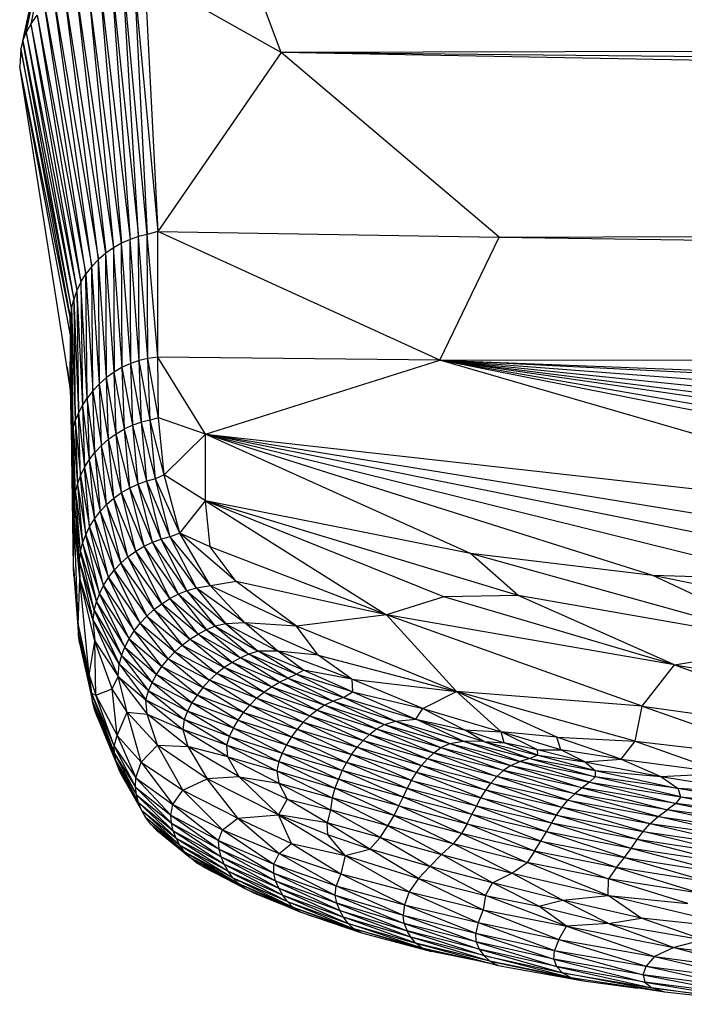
# Paper-space layout '_Posterior' of a CAD drawing. Header units: millimetres. Extents: x -1200 to 50, y -70 to 65.
# Tile 37 of 55: x -397 to -375, y -63 to -31. Entities that reach past the tile are written whole.
import ezdxf

# ---------------------------------------------------------------- set-up
doc = ezdxf.new("R2010")
doc.units = ezdxf.units.MM

psp = doc.layouts.new('_Posterior')

# ---------------------------------------------------------------- linework, layer by layer
at = {"color": 7, "linetype": 'Continuous', "lineweight": 25}
for p, q in [((-388.549, -32.099), (-392.385, -21.94)), ((-396.845, -31.449), (-395.239, -23.942)), ((-395.239, -23.942), (-396.693, -31.183)), ((-395.348, -24.382), (-397.014, -31.984)), ((-396.955, -31.728), (-395.348, -24.382)), ((-396.845, -31.449), (-395.348, -24.382)), ((-394.459, -29.72), (-393.737, -38.301)), ((-394.459, -29.72), (-393.463, -38.177)), ((-394.073, -29.657), (-393.463, -38.177)), ((-394.073, -29.657), (-393.185, -38.081)), ((-393.185, -38.081), (-393.693, -29.61)), ((-392.909, -38.015), (-393.693, -29.61)), ((-393.337, -29.626), (-392.909, -38.015)), ((-393.337, -29.626), (-392.565, -37.919)), ((-392.989, -29.613), (-392.565, -37.919)), ((-388.549, -32.099), (-392.989, -29.613)), ((-395.231, -29.966), (-394.003, -38.453)), ((-395.231, -29.966), (-394.256, -38.63)), ((-394.843, -29.806), (-394.003, -38.453)), ((-393.737, -38.301), (-394.843, -29.806)), ((-394.707, -39.058), (-395.933, -30.373)), ((-395.933, -30.373), (-394.492, -38.832)), ((-394.492, -38.832), (-395.591, -30.137)), ((-394.256, -38.63), (-395.591, -30.137)), ((-396.231, -30.624), (-394.707, -39.058)), ((-394.897, -39.303), (-396.231, -30.624)), ((-396.693, -31.183), (-396.484, -30.893)), ((-396.484, -30.893), (-394.897, -39.303)), ((-396.484, -30.893), (-395.061, -39.566)), ((-396.693, -31.183), (-396.845, -31.449)), ((-396.693, -31.183), (-395.194, -39.843)), ((-396.693, -31.183), (-395.061, -39.566)), ((-396.955, -31.728), (-396.845, -31.449)), ((-396.845, -31.449), (-395.194, -39.843)), ((-396.845, -31.449), (-395.297, -40.128)), ((-98.029, -31.425), (-388.549, -32.099)), ((-397.014, -31.984), (-397.052, -32.556)), ((-396.955, -31.728), (-397.014, -31.984)), ((-395.368, -40.417), (-397.014, -31.984)), ((-397.014, -31.984), (-395.408, -40.707)), ((-396.955, -31.728), (-395.297, -40.128)), ((-395.368, -40.417), (-396.955, -31.728)), ((-388.549, -32.099), (-392.565, -37.919)), ((-381.459, -38.111), (-388.549, -32.099)), ((-129.895, -37.013), (-388.549, -32.099)), ((-124.32, -34.92), (-388.549, -32.099)), ((-395.409, -42.993), (-397.052, -32.556)), ((-395.404, -41.288), (-397.052, -32.556)), ((-395.408, -40.707), (-397.052, -32.556)), ((-381.459, -38.111), (-129.895, -37.013)), ((-393.185, -38.081), (-393.463, -38.177)), ((-392.909, -38.015), (-393.185, -38.081)), ((-393.164, -42.115), (-393.185, -38.081)), ((-392.884, -42.047), (-393.185, -38.081)), ((-392.565, -37.919), (-392.909, -38.015)), ((-392.884, -42.047), (-392.909, -38.015)), ((-392.562, -42.006), (-392.909, -38.015)), ((-392.562, -42.006), (-392.565, -37.919)), ((-383.389, -42.104), (-392.565, -37.919)), ((-392.565, -37.919), (-381.459, -38.111)), ((-393.737, -38.301), (-394.003, -38.453)), ((-393.463, -38.177), (-393.737, -38.301)), ((-393.443, -42.212), (-393.737, -38.301)), ((-393.717, -42.337), (-393.737, -38.301)), ((-393.443, -42.212), (-393.463, -38.177)), ((-393.164, -42.115), (-393.463, -38.177)), ((-383.389, -42.104), (-381.459, -38.111)), ((-381.459, -38.111), (-134.928, -41.694)), ((-394.256, -38.63), (-394.492, -38.832)), ((-394.003, -38.453), (-394.256, -38.63)), ((-393.981, -42.49), (-394.256, -38.63)), ((-394.23, -42.671), (-394.256, -38.63)), ((-394.003, -38.453), (-393.981, -42.49)), ((-393.717, -42.337), (-394.003, -38.453)), ((-394.492, -38.832), (-394.707, -39.058)), ((-394.23, -42.671), (-394.492, -38.832)), ((-394.461, -42.875), (-394.492, -38.832)), ((-395.061, -39.566), (-394.897, -39.303)), ((-394.707, -39.058), (-394.897, -39.303)), ((-394.856, -43.334), (-394.897, -39.303)), ((-394.897, -39.303), (-394.671, -43.099)), ((-394.461, -42.875), (-394.707, -39.058)), ((-394.671, -43.099), (-394.707, -39.058)), ((-395.061, -39.566), (-395.194, -39.843)), ((-395.061, -39.566), (-395.014, -43.578)), ((-394.856, -43.334), (-395.061, -39.566)), ((-395.194, -39.843), (-395.297, -40.128)), ((-395.194, -39.843), (-395.014, -43.578)), ((-395.194, -39.843), (-395.144, -43.824)), ((-395.368, -40.417), (-395.297, -40.128)), ((-395.297, -40.128), (-395.246, -44.071)), ((-395.297, -40.128), (-395.144, -43.824)), ((-395.368, -40.417), (-395.408, -40.707)), ((-395.368, -40.417), (-395.246, -44.071)), ((-395.317, -44.317), (-395.368, -40.417)), ((-395.317, -44.317), (-395.408, -40.707)), ((-395.408, -40.707), (-395.36, -44.565)), ((-395.408, -40.707), (-395.404, -41.288)), ((-395.409, -42.993), (-395.404, -41.288)), ((-395.359, -45.19), (-395.404, -41.288)), ((-395.36, -44.565), (-395.404, -41.288)), ((-383.389, -42.104), (-134.928, -41.694)), ((-393.443, -42.212), (-393.717, -42.337)), ((-393.164, -42.115), (-393.443, -42.212)), ((-393.374, -44.217), (-393.443, -42.212)), ((-393.095, -44.122), (-393.443, -42.212)), ((-392.884, -42.047), (-393.164, -42.115)), ((-393.095, -44.122), (-393.164, -42.115)), ((-392.815, -44.053), (-393.164, -42.115)), ((-392.562, -42.006), (-392.884, -42.047)), ((-392.815, -44.053), (-392.884, -42.047)), ((-392.539, -43.979), (-392.884, -42.047)), ((-392.539, -43.979), (-392.562, -42.006)), ((-391.014, -44.507), (-392.562, -42.006)), ((-383.389, -42.104), (-392.562, -42.006)), ((-391.014, -44.507), (-383.389, -42.104)), ((-383.389, -42.104), (-142.145, -51.375)), ((-246.597, -48.948), (-383.389, -42.104)), ((-298.594, -48.587), (-383.389, -42.104)), ((-326.035, -47.985), (-383.389, -42.104)), ((-344.367, -47.016), (-383.389, -42.104)), ((-365.03, -47.417), (-383.389, -42.104)), ((-356.592, -47.434), (-383.389, -42.104)), ((-356.522, -46.758), (-383.389, -42.104)), ((-347.346, -47.327), (-383.389, -42.104)), ((-395.513, -42.335), (-395.404, -43.202)), ((-393.981, -42.49), (-394.23, -42.671)), ((-393.717, -42.337), (-393.981, -42.49)), ((-393.914, -44.494), (-393.981, -42.49)), ((-393.649, -44.341), (-393.981, -42.49)), ((-393.649, -44.341), (-393.717, -42.337)), ((-393.374, -44.217), (-393.717, -42.337)), ((-394.461, -42.875), (-394.671, -43.099)), ((-394.23, -42.671), (-394.461, -42.875)), ((-394.164, -44.672), (-394.461, -42.875)), ((-394.396, -44.876), (-394.461, -42.875)), ((-393.914, -44.494), (-394.23, -42.671)), ((-394.164, -44.672), (-394.23, -42.671)), ((-395.409, -42.993), (-395.355, -45.442)), ((-394.671, -43.099), (-394.856, -43.334)), ((-394.671, -43.099), (-394.396, -44.876)), ((-394.605, -45.1), (-394.671, -43.099)), ((-395.014, -43.578), (-394.856, -43.334)), ((-394.856, -43.334), (-394.789, -45.342)), ((-394.605, -45.1), (-394.856, -43.334)), ((-395.246, -44.071), (-395.144, -43.824)), ((-395.144, -43.824), (-395.014, -43.578)), ((-395.072, -45.863), (-395.144, -43.824)), ((-395.144, -43.824), (-394.945, -45.598)), ((-395.014, -43.578), (-394.789, -45.342)), ((-395.014, -43.578), (-394.945, -45.598)), ((-395.317, -44.317), (-395.246, -44.071)), ((-395.246, -44.071), (-395.168, -46.132)), ((-395.246, -44.071), (-395.072, -45.863)), ((-393.095, -44.122), (-393.374, -44.217)), ((-392.815, -44.053), (-393.095, -44.122)), ((-392.917, -46.032), (-393.095, -44.122)), ((-392.635, -45.96), (-393.095, -44.122)), ((-392.539, -43.979), (-392.815, -44.053)), ((-392.635, -45.96), (-392.815, -44.053)), ((-392.354, -45.835), (-392.815, -44.053)), ((-392.354, -45.835), (-392.539, -43.979)), ((-391.014, -44.507), (-392.539, -43.979)), ((-395.317, -44.317), (-395.36, -44.565)), ((-395.236, -46.402), (-395.317, -44.317)), ((-395.317, -44.317), (-395.168, -46.132)), ((-393.914, -44.494), (-393.649, -44.341)), ((-393.374, -44.217), (-393.649, -44.341)), ((-393.473, -46.255), (-393.649, -44.341)), ((-393.197, -46.13), (-393.649, -44.341)), ((-393.197, -46.13), (-393.374, -44.217)), ((-392.917, -46.032), (-393.374, -44.217)), ((-395.236, -46.402), (-395.36, -44.565)), ((-395.36, -44.565), (-395.276, -46.673)), ((-395.36, -44.565), (-395.359, -45.19)), ((-394.396, -44.876), (-394.164, -44.672)), ((-394.164, -44.672), (-393.914, -44.494)), ((-393.991, -46.589), (-394.164, -44.672)), ((-393.739, -46.409), (-394.164, -44.672)), ((-393.739, -46.409), (-393.914, -44.494)), ((-393.473, -46.255), (-393.914, -44.494)), ((-391.014, -44.507), (-392.354, -45.835)), ((-376.468, -49.099), (-391.014, -44.507)), ((-391.014, -44.507), (-371.829, -49.251)), ((-367.852, -49.164), (-391.014, -44.507)), ((-382.399, -48.384), (-391.014, -44.507)), ((-364.763, -48.767), (-391.014, -44.507)), ((-391.006, -46.678), (-391.014, -44.507)), ((-391.014, -44.507), (-365.03, -47.417)), ((-394.789, -45.342), (-394.605, -45.1)), ((-394.396, -44.876), (-394.605, -45.1)), ((-394.225, -46.793), (-394.605, -45.1)), ((-394.605, -45.1), (-394.436, -47.018)), ((-394.225, -46.793), (-394.396, -44.876)), ((-393.991, -46.589), (-394.396, -44.876)), ((-395.301, -48.829), (-395.359, -45.19)), ((-395.278, -47.232), (-395.359, -45.19)), ((-395.276, -46.673), (-395.359, -45.19)), ((-394.945, -45.598), (-394.789, -45.342)), ((-394.789, -45.342), (-394.436, -47.018)), ((-394.789, -45.342), (-394.621, -47.261)), ((-395.072, -45.863), (-394.945, -45.598)), ((-394.779, -47.517), (-394.945, -45.598)), ((-394.945, -45.598), (-394.621, -47.261)), ((-395.168, -46.132), (-395.072, -45.863)), ((-395.072, -45.863), (-394.779, -47.517)), ((-394.907, -47.782), (-395.072, -45.863)), ((-392.917, -46.032), (-393.197, -46.13)), ((-392.635, -45.96), (-392.917, -46.032)), ((-392.451, -47.92), (-392.917, -46.032)), ((-392.163, -47.843), (-392.917, -46.032)), ((-392.354, -45.835), (-392.635, -45.96)), ((-392.163, -47.843), (-392.635, -45.96)), ((-391.845, -47.725), (-392.635, -45.96)), ((-391.845, -47.725), (-392.354, -45.835)), ((-391.006, -46.678), (-392.354, -45.835)), ((-395.236, -46.402), (-395.276, -46.673)), ((-395.236, -46.402), (-395.168, -46.132)), ((-395.236, -46.402), (-395.006, -48.051)), ((-395.076, -48.32), (-395.236, -46.402)), ((-395.168, -46.132), (-395.006, -48.051)), ((-395.168, -46.132), (-394.907, -47.782)), ((-393.739, -46.409), (-393.473, -46.255)), ((-393.473, -46.255), (-393.197, -46.13)), ((-393.01, -48.152), (-393.473, -46.255)), ((-392.733, -48.022), (-393.473, -46.255)), ((-392.733, -48.022), (-393.197, -46.13)), ((-392.451, -47.92), (-393.197, -46.13)), ((-395.276, -46.673), (-395.278, -47.232)), ((-395.076, -48.32), (-395.276, -46.673)), ((-395.276, -46.673), (-395.116, -48.595)), ((-394.225, -46.793), (-393.991, -46.589)), ((-393.991, -46.589), (-393.739, -46.409)), ((-393.531, -48.492), (-393.991, -46.589)), ((-393.278, -48.309), (-393.991, -46.589)), ((-393.278, -48.309), (-393.739, -46.409)), ((-393.01, -48.152), (-393.739, -46.409)), ((-391.845, -47.725), (-391.006, -46.678)), ((-390.854, -48.169), (-391.006, -46.678)), ((-391.006, -46.678), (-385.124, -50.384)), ((-383.263, -49.792), (-391.006, -46.678)), ((-380.84, -49.754), (-391.006, -46.678)), ((-382.399, -48.384), (-391.006, -46.678)), ((-394.621, -47.261), (-394.436, -47.018)), ((-394.436, -47.018), (-394.225, -46.793)), ((-394.436, -47.018), (-393.767, -48.699)), ((-394.436, -47.018), (-393.98, -48.926)), ((-394.225, -46.793), (-393.767, -48.699)), ((-393.531, -48.492), (-394.225, -46.793)), ((-395.301, -48.829), (-395.278, -47.232)), ((-395.092, -49.2), (-395.278, -47.232)), ((-395.116, -48.595), (-395.278, -47.232)), ((-395.151, -50.721), (-395.278, -47.232)), ((-394.779, -47.517), (-394.621, -47.261)), ((-394.621, -47.261), (-393.98, -48.926)), ((-394.168, -49.171), (-394.621, -47.261)), ((-394.907, -47.782), (-394.779, -47.517)), ((-394.328, -49.428), (-394.779, -47.517)), ((-394.779, -47.517), (-394.168, -49.171)), ((-395.006, -48.051), (-394.907, -47.782)), ((-394.907, -47.782), (-394.328, -49.428)), ((-394.458, -49.694), (-394.907, -47.782)), ((-392.733, -48.022), (-392.451, -47.92)), ((-392.163, -47.843), (-392.451, -47.92)), ((-391.613, -49.6), (-392.451, -47.92)), ((-391.303, -49.513), (-392.451, -47.92)), ((-391.845, -47.725), (-392.163, -47.843)), ((-391.303, -49.513), (-392.163, -47.843)), ((-390.844, -49.434), (-392.163, -47.843)), ((-390.017, -49.303), (-391.845, -47.725)), ((-390.844, -49.434), (-391.845, -47.725)), ((-390.854, -48.169), (-391.845, -47.725)), ((-395.076, -48.32), (-395.116, -48.595)), ((-395.076, -48.32), (-395.006, -48.051)), ((-395.076, -48.32), (-394.56, -49.963)), ((-394.632, -50.232), (-395.076, -48.32)), ((-395.006, -48.051), (-394.458, -49.694)), ((-395.006, -48.051), (-394.56, -49.963)), ((-393.531, -48.492), (-393.278, -48.309)), ((-393.278, -48.309), (-393.01, -48.152)), ((-392.434, -50.019), (-393.278, -48.309)), ((-392.168, -49.853), (-393.278, -48.309)), ((-393.01, -48.152), (-392.733, -48.022)), ((-392.168, -49.853), (-393.01, -48.152)), ((-391.894, -49.713), (-393.01, -48.152)), ((-391.894, -49.713), (-392.733, -48.022)), ((-391.613, -49.6), (-392.733, -48.022)), ((-385.124, -50.384), (-390.854, -48.169)), ((-390.017, -49.303), (-390.854, -48.169)), ((-394.632, -50.232), (-395.116, -48.595)), ((-395.116, -48.595), (-394.67, -50.528)), ((-395.116, -48.595), (-395.092, -49.2)), ((-393.767, -48.699), (-393.531, -48.492)), ((-393.531, -48.492), (-392.686, -50.21)), ((-392.434, -50.019), (-393.531, -48.492)), ((-371.736, -51.35), (-382.399, -48.384)), ((-380.84, -49.754), (-382.399, -48.384)), ((-376.468, -49.099), (-382.399, -48.384)), ((-395.301, -48.829), (-395.151, -50.721)), ((-395.301, -48.829), (-395.14, -51.023)), ((-395.29, -49.108), (-395.301, -48.829)), ((-394.168, -49.171), (-393.98, -48.926)), ((-393.98, -48.926), (-393.767, -48.699)), ((-393.137, -50.656), (-393.98, -48.926)), ((-393.98, -48.926), (-392.922, -50.423)), ((-393.767, -48.699), (-392.922, -50.423)), ((-393.767, -48.699), (-392.686, -50.21)), ((-395.29, -49.108), (-395.14, -51.023)), ((-395.151, -50.721), (-395.092, -49.2)), ((-394.61, -51.235), (-395.092, -49.2)), ((-394.67, -50.528), (-395.092, -49.2)), ((-394.793, -52.343), (-395.092, -49.2)), ((-394.328, -49.428), (-394.168, -49.171)), ((-393.328, -50.904), (-394.168, -49.171)), ((-394.168, -49.171), (-393.137, -50.656)), ((-371.736, -51.35), (-376.468, -49.099)), ((-364.561, -51.569), (-376.468, -49.099)), ((-371.829, -49.251), (-376.468, -49.099)), ((-394.458, -49.694), (-394.328, -49.428)), ((-394.328, -49.428), (-393.328, -50.904)), ((-393.493, -51.164), (-394.328, -49.428)), ((-391.613, -49.6), (-391.894, -49.713)), ((-391.303, -49.513), (-391.613, -49.6)), ((-391.613, -49.6), (-390.695, -50.754)), ((-391.613, -49.6), (-390.355, -50.673)), ((-390.844, -49.434), (-391.303, -49.513)), ((-391.303, -49.513), (-390.355, -50.673)), ((-389.735, -50.645), (-391.303, -49.513)), ((-390.017, -49.303), (-390.844, -49.434)), ((-388.049, -50.748), (-390.844, -49.434)), ((-390.844, -49.434), (-389.735, -50.645)), ((-388.049, -50.748), (-390.017, -49.303)), ((-385.124, -50.384), (-390.017, -49.303)), ((-394.56, -49.963), (-394.458, -49.694)), ((-393.63, -51.43), (-394.458, -49.694)), ((-394.458, -49.694), (-393.493, -51.164)), ((-392.434, -50.019), (-392.168, -49.853)), ((-391.894, -49.713), (-392.168, -49.853)), ((-391.25, -51.01), (-392.168, -49.853)), ((-392.168, -49.853), (-390.977, -50.869)), ((-391.894, -49.713), (-390.977, -50.869)), ((-391.894, -49.713), (-390.695, -50.754)), ((-383.263, -49.792), (-385.124, -50.384)), ((-380.84, -49.754), (-383.263, -49.792)), ((-375.767, -52.003), (-383.263, -49.792)), ((-375.767, -52.003), (-380.84, -49.754)), ((-371.736, -51.35), (-380.84, -49.754)), ((-394.632, -50.232), (-394.67, -50.528)), ((-394.632, -50.232), (-394.56, -49.963)), ((-394.632, -50.232), (-393.739, -51.699)), ((-393.818, -51.976), (-394.632, -50.232)), ((-394.56, -49.963), (-393.739, -51.699)), ((-394.56, -49.963), (-393.63, -51.43)), ((-392.922, -50.423), (-392.686, -50.21)), ((-392.686, -50.21), (-392.434, -50.019)), ((-392.686, -50.21), (-391.77, -51.368)), ((-392.686, -50.21), (-391.516, -51.177)), ((-391.516, -51.177), (-392.434, -50.019)), ((-391.25, -51.01), (-392.434, -50.019)), ((-394.67, -50.528), (-394.61, -51.235)), ((-394.67, -50.528), (-393.846, -52.389)), ((-393.818, -51.976), (-394.67, -50.528)), ((-393.137, -50.656), (-392.922, -50.423)), ((-392.922, -50.423), (-392.009, -51.581)), ((-392.922, -50.423), (-391.77, -51.368)), ((-385.124, -50.384), (-388.049, -50.748)), ((-376.811, -53.345), (-385.124, -50.384)), ((-375.767, -52.003), (-385.124, -50.384)), ((-382.848, -52.87), (-385.124, -50.384)), ((-395.151, -50.721), (-394.72, -52.926)), ((-395.151, -50.721), (-394.793, -52.343)), ((-395.14, -51.023), (-395.151, -50.721)), ((-393.328, -50.904), (-393.137, -50.656)), ((-392.229, -51.812), (-393.137, -50.656)), ((-393.137, -50.656), (-392.009, -51.581)), ((-390.977, -50.869), (-391.25, -51.01)), ((-390.695, -50.754), (-390.977, -50.869)), ((-390.977, -50.869), (-389.875, -51.781)), ((-390.977, -50.869), (-389.605, -51.657)), ((-390.355, -50.673), (-390.695, -50.754)), ((-390.695, -50.754), (-389.605, -51.657)), ((-390.695, -50.754), (-389.298, -51.561)), ((-389.735, -50.645), (-390.355, -50.673)), ((-390.355, -50.673), (-389.298, -51.561)), ((-390.355, -50.673), (-388.658, -51.562)), ((-387.345, -51.689), (-389.735, -50.645)), ((-388.049, -50.748), (-389.735, -50.645)), ((-388.658, -51.562), (-389.735, -50.645)), ((-387.345, -51.689), (-388.049, -50.748)), ((-382.848, -52.87), (-388.049, -50.748)), ((-395.14, -51.023), (-394.72, -52.926)), ((-395.14, -51.023), (-394.681, -53.191)), ((-395.103, -51.287), (-395.14, -51.023)), ((-393.63, -51.43), (-393.493, -51.164)), ((-393.493, -51.164), (-393.328, -50.904)), ((-392.6, -52.316), (-393.493, -51.164)), ((-393.493, -51.164), (-392.427, -52.059)), ((-393.328, -50.904), (-392.229, -51.812)), ((-392.427, -52.059), (-393.328, -50.904)), ((-391.77, -51.368), (-391.516, -51.177)), ((-391.516, -51.177), (-391.25, -51.01)), ((-390.399, -52.097), (-391.516, -51.177)), ((-391.516, -51.177), (-390.141, -51.927)), ((-390.141, -51.927), (-391.25, -51.01)), ((-391.25, -51.01), (-389.875, -51.781)), ((-395.103, -51.287), (-394.681, -53.191)), ((-394.793, -52.343), (-394.61, -51.235)), ((-394.043, -52.788), (-394.61, -51.235)), ((-394.61, -51.235), (-393.846, -52.389)), ((-394.58, -52.991), (-394.61, -51.235)), ((-393.739, -51.699), (-393.63, -51.43)), ((-393.63, -51.43), (-392.6, -52.316)), ((-392.747, -52.579), (-393.63, -51.43)), ((-392.009, -51.581), (-391.77, -51.368)), ((-391.77, -51.368), (-390.647, -52.291)), ((-391.77, -51.368), (-390.399, -52.097)), ((-375.767, -52.003), (-371.736, -51.35)), ((-393.739, -51.699), (-393.818, -51.976)), ((-393.739, -51.699), (-392.866, -52.847)), ((-393.739, -51.699), (-392.747, -52.579)), ((-392.427, -52.059), (-392.229, -51.812)), ((-392.229, -51.812), (-392.009, -51.581)), ((-391.093, -52.741), (-392.229, -51.812)), ((-392.229, -51.812), (-390.879, -52.507)), ((-392.009, -51.581), (-390.879, -52.507)), ((-392.009, -51.581), (-390.647, -52.291)), ((-389.875, -51.781), (-390.141, -51.927)), ((-389.605, -51.657), (-389.875, -51.781)), ((-388.608, -52.567), (-389.875, -51.781)), ((-388.337, -52.437), (-389.875, -51.781)), ((-389.298, -51.561), (-389.605, -51.657)), ((-388.337, -52.437), (-389.605, -51.657)), ((-388.067, -52.313), (-389.605, -51.657)), ((-388.067, -52.313), (-389.298, -51.561)), ((-387.822, -52.181), (-389.298, -51.561)), ((-388.658, -51.562), (-389.298, -51.561)), ((-386.248, -52.474), (-388.658, -51.562)), ((-387.822, -52.181), (-388.658, -51.562)), ((-387.345, -51.689), (-388.658, -51.562)), ((-387.345, -51.689), (-382.848, -52.87)), ((-386.248, -52.474), (-387.345, -51.689)), ((-393.846, -52.389), (-393.818, -51.976)), ((-393.818, -51.976), (-392.946, -53.14)), ((-393.818, -51.976), (-392.866, -52.847)), ((-392.6, -52.316), (-392.427, -52.059)), ((-391.285, -52.989), (-392.427, -52.059)), ((-392.427, -52.059), (-391.093, -52.741)), ((-390.399, -52.097), (-390.647, -52.291)), ((-390.141, -51.927), (-390.399, -52.097)), ((-389.114, -52.894), (-390.399, -52.097)), ((-388.866, -52.718), (-390.399, -52.097)), ((-388.866, -52.718), (-390.141, -51.927)), ((-388.608, -52.567), (-390.141, -51.927)), ((-376.811, -53.345), (-375.767, -52.003)), ((-375.767, -52.003), (-368.967, -54.456)), ((-375.767, -52.003), (-364.691, -53.902)), ((-394.793, -52.343), (-394.72, -52.926)), ((-394.793, -52.343), (-394.58, -52.991)), ((-394.043, -52.788), (-393.846, -52.389)), ((-393.846, -52.389), (-392.903, -53.615)), ((-393.846, -52.389), (-392.946, -53.14)), ((-393.556, -53.546), (-393.846, -52.389)), ((-392.747, -52.579), (-392.6, -52.316)), ((-392.6, -52.316), (-391.285, -52.989)), ((-391.454, -53.247), (-392.6, -52.316)), ((-390.647, -52.291), (-390.879, -52.507)), ((-389.35, -53.093), (-390.647, -52.291)), ((-389.114, -52.894), (-390.647, -52.291)), ((-388.608, -52.567), (-388.337, -52.437)), ((-388.337, -52.437), (-388.067, -52.313)), ((-388.337, -52.437), (-386.859, -53.189)), ((-388.337, -52.437), (-386.519, -53.071)), ((-388.067, -52.313), (-387.822, -52.181)), ((-386.519, -53.071), (-388.067, -52.313)), ((-386.232, -52.889), (-388.067, -52.313)), ((-386.232, -52.889), (-387.822, -52.181)), ((-386.248, -52.474), (-387.822, -52.181)), ((-383.95, -53.429), (-386.248, -52.474)), ((-386.248, -52.474), (-382.848, -52.87)), ((-386.248, -52.474), (-386.232, -52.889)), ((-394.58, -52.991), (-394.043, -52.788)), ((-393.556, -53.546), (-394.043, -52.788)), ((-393.879, -54.304), (-394.043, -52.788)), ((-392.866, -52.847), (-392.747, -52.579)), ((-392.747, -52.579), (-391.454, -53.247)), ((-392.747, -52.579), (-391.598, -53.512)), ((-391.093, -52.741), (-391.285, -52.989)), ((-390.879, -52.507), (-391.093, -52.741)), ((-389.771, -53.551), (-391.093, -52.741)), ((-389.57, -53.313), (-391.093, -52.741)), ((-389.57, -53.313), (-390.879, -52.507)), ((-389.35, -53.093), (-390.879, -52.507)), ((-389.114, -52.894), (-388.866, -52.718)), ((-388.866, -52.718), (-388.608, -52.567)), ((-388.866, -52.718), (-387.384, -53.483)), ((-388.866, -52.718), (-387.136, -53.323)), ((-388.608, -52.567), (-387.136, -53.323)), ((-388.608, -52.567), (-386.859, -53.189)), ((-394.72, -52.926), (-393.966, -54.888)), ((-394.72, -52.926), (-393.98, -54.65)), ((-394.72, -52.926), (-394.58, -52.991)), ((-394.681, -53.191), (-394.72, -52.926)), ((-394.58, -52.991), (-393.879, -54.304)), ((-393.98, -54.65), (-394.58, -52.991)), ((-392.946, -53.14), (-392.866, -52.847)), ((-392.866, -52.847), (-391.598, -53.512)), ((-392.866, -52.847), (-391.709, -53.786)), ((-391.285, -52.989), (-391.454, -53.247)), ((-389.95, -53.803), (-391.285, -52.989)), ((-389.771, -53.551), (-391.285, -52.989)), ((-389.57, -53.313), (-389.35, -53.093)), ((-389.35, -53.093), (-389.114, -52.894)), ((-389.35, -53.093), (-387.833, -53.875)), ((-389.35, -53.093), (-387.615, -53.668)), ((-389.114, -52.894), (-387.615, -53.668)), ((-389.114, -52.894), (-387.384, -53.483)), ((-386.519, -53.071), (-386.859, -53.189)), ((-386.519, -53.071), (-386.232, -52.889)), ((-386.519, -53.071), (-384.83, -53.835)), ((-386.519, -53.071), (-384.177, -53.774)), ((-386.232, -52.889), (-384.177, -53.774)), ((-386.232, -52.889), (-383.95, -53.429)), ((-383.95, -53.429), (-382.848, -52.87)), ((-377.04, -54.483), (-382.848, -52.87)), ((-376.811, -53.345), (-382.848, -52.87)), ((-379.592, -54.361), (-382.848, -52.87)), ((-381.401, -54.184), (-382.848, -52.87)), ((-394.681, -53.191), (-393.966, -54.888)), ((-394.681, -53.191), (-393.911, -55.146)), ((-394.618, -53.456), (-394.681, -53.191)), ((-392.946, -53.14), (-391.751, -54.111)), ((-392.946, -53.14), (-391.709, -53.786)), ((-392.903, -53.615), (-392.946, -53.14)), ((-391.454, -53.247), (-391.598, -53.512)), ((-389.95, -53.803), (-391.454, -53.247)), ((-390.105, -54.065), (-391.454, -53.247)), ((-389.771, -53.551), (-389.57, -53.313)), ((-389.57, -53.313), (-388.035, -54.103)), ((-389.57, -53.313), (-387.833, -53.875)), ((-387.136, -53.323), (-387.384, -53.483)), ((-386.859, -53.189), (-387.136, -53.323)), ((-387.136, -53.323), (-385.454, -54.092)), ((-387.136, -53.323), (-385.193, -53.945)), ((-386.859, -53.189), (-385.193, -53.945)), ((-386.859, -53.189), (-384.83, -53.835)), ((-384.177, -53.774), (-383.95, -53.429)), ((-383.95, -53.429), (-381.401, -54.184)), ((-383.95, -53.429), (-382.591, -54.118)), ((-377.04, -54.483), (-376.811, -53.345)), ((-376.811, -53.345), (-371.84, -55.101)), ((-376.811, -53.345), (-368.967, -54.456)), ((-394.618, -53.456), (-393.911, -55.146)), ((-394.618, -53.456), (-393.826, -55.402)), ((-394.525, -53.719), (-394.618, -53.456)), ((-394.525, -53.719), (-393.826, -55.402)), ((-393.879, -54.304), (-393.556, -53.546)), ((-392.569, -54.615), (-393.556, -53.546)), ((-393.556, -53.546), (-392.903, -53.615)), ((-393.105, -55.173), (-393.556, -53.546)), ((-392.569, -54.615), (-392.903, -53.615)), ((-391.584, -54.665), (-392.903, -53.615)), ((-392.903, -53.615), (-391.751, -54.111)), ((-391.598, -53.512), (-391.709, -53.786)), ((-390.233, -54.335), (-391.598, -53.512)), ((-390.105, -54.065), (-391.598, -53.512)), ((-389.95, -53.803), (-389.771, -53.551)), ((-389.771, -53.551), (-388.218, -54.348)), ((-389.771, -53.551), (-388.035, -54.103)), ((-387.615, -53.668), (-387.833, -53.875)), ((-387.384, -53.483), (-387.615, -53.668)), ((-387.615, -53.668), (-385.89, -54.466)), ((-387.615, -53.668), (-385.681, -54.266)), ((-387.384, -53.483), (-385.681, -54.266)), ((-387.384, -53.483), (-385.454, -54.092)), ((-391.709, -53.786), (-391.751, -54.111)), ((-390.318, -54.623), (-391.709, -53.786)), ((-390.233, -54.335), (-391.709, -53.786)), ((-390.233, -54.335), (-390.105, -54.065)), ((-390.105, -54.065), (-389.95, -53.803)), ((-390.105, -54.065), (-388.517, -54.873)), ((-390.105, -54.065), (-388.379, -54.606)), ((-389.95, -53.803), (-388.379, -54.606)), ((-389.95, -53.803), (-388.218, -54.348)), ((-387.833, -53.875), (-388.035, -54.103)), ((-387.833, -53.875), (-386.085, -54.686)), ((-387.833, -53.875), (-385.89, -54.466)), ((-385.454, -54.092), (-385.193, -53.945)), ((-385.193, -53.945), (-384.83, -53.835)), ((-385.193, -53.945), (-383.36, -54.698)), ((-385.193, -53.945), (-383.067, -54.564)), ((-384.83, -53.835), (-384.177, -53.774)), ((-384.83, -53.835), (-383.067, -54.564)), ((-384.83, -53.835), (-382.634, -54.483)), ((-384.177, -53.774), (-381.957, -54.503)), ((-382.634, -54.483), (-384.177, -53.774)), ((-384.177, -53.774), (-382.591, -54.118)), ((-393.98, -54.65), (-393.879, -54.304)), ((-393.879, -54.304), (-393.272, -55.682)), ((-393.879, -54.304), (-393.105, -55.173)), ((-390.286, -54.996), (-391.751, -54.111)), ((-390.318, -54.623), (-391.751, -54.111)), ((-391.751, -54.111), (-391.584, -54.665)), ((-390.318, -54.623), (-390.233, -54.335)), ((-390.233, -54.335), (-388.628, -55.151)), ((-390.233, -54.335), (-388.517, -54.873)), ((-388.218, -54.348), (-388.379, -54.606)), ((-388.035, -54.103), (-388.218, -54.348)), ((-388.218, -54.348), (-386.423, -55.179)), ((-388.218, -54.348), (-386.263, -54.926)), ((-388.035, -54.103), (-386.263, -54.926)), ((-388.035, -54.103), (-386.085, -54.686)), ((-385.89, -54.466), (-385.681, -54.266)), ((-385.681, -54.266), (-385.454, -54.092)), ((-385.681, -54.266), (-383.795, -55.059)), ((-385.681, -54.266), (-383.591, -54.865)), ((-385.454, -54.092), (-383.591, -54.865)), ((-385.454, -54.092), (-383.36, -54.698)), ((-381.957, -54.503), (-382.591, -54.118)), ((-382.591, -54.118), (-381.301, -54.541)), ((-382.591, -54.118), (-381.401, -54.184)), ((-380.216, -54.77), (-381.401, -54.184)), ((-381.301, -54.541), (-381.401, -54.184)), ((-379.458, -54.775), (-381.401, -54.184)), ((-379.592, -54.361), (-381.401, -54.184)), ((-377.5, -55.069), (-379.592, -54.361)), ((-379.458, -54.775), (-379.592, -54.361)), ((-379.592, -54.361), (-377.04, -54.483)), ((-393.98, -54.65), (-393.272, -55.682)), ((-393.98, -54.65), (-393.289, -55.98)), ((-393.966, -54.888), (-393.98, -54.65)), ((-393.105, -55.173), (-392.569, -54.615)), ((-390.953, -55.708), (-392.569, -54.615)), ((-392.569, -54.615), (-391.584, -54.665)), ((-391.753, -56.076), (-392.569, -54.615)), ((-389.913, -55.642), (-391.584, -54.665)), ((-390.286, -54.996), (-391.584, -54.665)), ((-391.584, -54.665), (-390.953, -55.708)), ((-390.318, -54.623), (-388.689, -55.457)), ((-390.286, -54.996), (-390.318, -54.623)), ((-390.318, -54.623), (-388.628, -55.151)), ((-388.379, -54.606), (-388.517, -54.873)), ((-388.379, -54.606), (-386.565, -55.445)), ((-388.379, -54.606), (-386.423, -55.179)), ((-386.263, -54.926), (-386.085, -54.686)), ((-386.085, -54.686), (-385.89, -54.466)), ((-386.085, -54.686), (-384.154, -55.511)), ((-386.085, -54.686), (-383.983, -55.276)), ((-385.89, -54.466), (-383.983, -55.276)), ((-385.89, -54.466), (-383.795, -55.059)), ((-383.591, -54.865), (-383.36, -54.698)), ((-383.36, -54.698), (-383.067, -54.564)), ((-383.36, -54.698), (-381.324, -55.446)), ((-383.36, -54.698), (-381.081, -55.281)), ((-383.067, -54.564), (-382.634, -54.483)), ((-383.067, -54.564), (-381.081, -55.281)), ((-383.067, -54.564), (-380.793, -55.147)), ((-380.793, -55.147), (-382.634, -54.483)), ((-382.634, -54.483), (-380.465, -55.046)), ((-381.957, -54.503), (-382.634, -54.483)), ((-381.957, -54.503), (-380.465, -55.046)), ((-381.957, -54.503), (-380.207, -54.944)), ((-381.957, -54.503), (-381.301, -54.541)), ((-380.207, -54.944), (-381.301, -54.541)), ((-380.216, -54.77), (-381.301, -54.541)), ((-377.5, -55.069), (-377.04, -54.483)), ((-377.04, -54.483), (-374.088, -55.532)), ((-377.04, -54.483), (-371.84, -55.101)), ((-393.966, -54.888), (-393.253, -56.236)), ((-393.966, -54.888), (-393.289, -55.98)), ((-393.911, -55.146), (-393.966, -54.888)), ((-390.286, -54.996), (-388.629, -55.852)), ((-389.913, -55.642), (-390.286, -54.996)), ((-390.286, -54.996), (-388.689, -55.457)), ((-388.517, -54.873), (-388.628, -55.151)), ((-388.517, -54.873), (-386.565, -55.445)), ((-388.517, -54.873), (-386.691, -55.721)), ((-386.263, -54.926), (-386.423, -55.179)), ((-384.309, -55.762), (-386.263, -54.926)), ((-384.154, -55.511), (-386.263, -54.926)), ((-383.795, -55.059), (-383.591, -54.865)), ((-383.591, -54.865), (-381.538, -55.637)), ((-381.324, -55.446), (-383.591, -54.865)), ((-380.207, -54.944), (-380.465, -55.046)), ((-378.678, -55.161), (-380.216, -54.77)), ((-380.216, -54.77), (-379.458, -54.775)), ((-380.207, -54.944), (-380.216, -54.77)), ((-380.207, -54.944), (-378.337, -55.446)), ((-380.207, -54.944), (-378.678, -55.161)), ((-378.678, -55.161), (-379.458, -54.775)), ((-377.5, -55.069), (-379.458, -54.775)), ((-393.911, -55.146), (-393.185, -56.486)), ((-393.911, -55.146), (-393.253, -56.236)), ((-393.826, -55.402), (-393.911, -55.146)), ((-393.272, -55.682), (-393.105, -55.173)), ((-393.105, -55.173), (-391.753, -56.076)), ((-393.105, -55.173), (-392.076, -56.55)), ((-388.628, -55.151), (-388.689, -55.457)), ((-388.628, -55.151), (-386.691, -55.721)), ((-388.628, -55.151), (-386.802, -56.011)), ((-386.423, -55.179), (-386.565, -55.445)), ((-384.452, -56.027), (-386.423, -55.179)), ((-384.309, -55.762), (-386.423, -55.179)), ((-384.154, -55.511), (-383.983, -55.276)), ((-383.983, -55.276), (-383.795, -55.059)), ((-383.983, -55.276), (-381.902, -56.085)), ((-383.983, -55.276), (-381.73, -55.851)), ((-381.73, -55.851), (-383.795, -55.059)), ((-381.538, -55.637), (-383.795, -55.059)), ((-381.081, -55.281), (-381.324, -55.446)), ((-381.081, -55.281), (-380.793, -55.147)), ((-381.081, -55.281), (-378.763, -56.002)), ((-381.081, -55.281), (-378.525, -55.825)), ((-380.465, -55.046), (-380.793, -55.147)), ((-378.525, -55.825), (-380.793, -55.147)), ((-378.344, -55.651), (-380.793, -55.147)), ((-380.465, -55.046), (-378.344, -55.651)), ((-380.465, -55.046), (-378.337, -55.446)), ((-378.678, -55.161), (-377.5, -55.069)), ((-378.678, -55.161), (-376.203, -55.634)), ((-378.678, -55.161), (-378.337, -55.446)), ((-377.5, -55.069), (-376.203, -55.634)), ((-377.5, -55.069), (-374.088, -55.532)), ((-393.826, -55.402), (-393.185, -56.486)), ((-393.826, -55.402), (-393.087, -56.728)), ((-393.713, -55.65), (-393.826, -55.402)), ((-393.713, -55.65), (-392.959, -56.959)), ((-393.713, -55.65), (-393.087, -56.728)), ((-393.289, -55.98), (-393.272, -55.682)), ((-393.272, -55.682), (-392.076, -56.55)), ((-393.272, -55.682), (-392.142, -56.891)), ((-389.913, -55.642), (-390.953, -55.708)), ((-388.355, -56.371), (-389.913, -55.642)), ((-389.913, -55.642), (-388.629, -55.852)), ((-388.634, -56.879), (-389.913, -55.642)), ((-388.689, -55.457), (-386.89, -56.334)), ((-388.689, -55.457), (-386.802, -56.011)), ((-388.689, -55.457), (-388.629, -55.852)), ((-386.565, -55.445), (-386.691, -55.721)), ((-384.452, -56.027), (-386.565, -55.445)), ((-384.586, -56.303), (-386.565, -55.445)), ((-384.309, -55.762), (-384.154, -55.511)), ((-382.059, -56.335), (-384.154, -55.511)), ((-381.902, -56.085), (-384.154, -55.511)), ((-381.73, -55.851), (-381.538, -55.637)), ((-381.324, -55.446), (-381.538, -55.637)), ((-379.23, -56.408), (-381.538, -55.637)), ((-379.006, -56.196), (-381.538, -55.637)), ((-381.324, -55.446), (-379.006, -56.196)), ((-378.763, -56.002), (-381.324, -55.446)), ((-378.525, -55.825), (-378.344, -55.651)), ((-378.337, -55.446), (-378.344, -55.651)), ((-375.553, -56.297), (-378.344, -55.651)), ((-375.641, -56.023), (-378.344, -55.651)), ((-378.337, -55.446), (-375.641, -56.023)), ((-378.337, -55.446), (-376.203, -55.634)), ((-376.203, -55.634), (-374.088, -55.532)), ((-376.203, -55.634), (-375.641, -56.023)), ((-376.203, -55.634), (-372.617, -56.211)), ((-393.289, -55.98), (-392.142, -56.891)), ((-393.289, -55.98), (-392.119, -57.157)), ((-393.253, -56.236), (-393.289, -55.98)), ((-391.753, -56.076), (-390.953, -55.708)), ((-389.964, -56.996), (-390.953, -55.708)), ((-388.634, -56.879), (-390.953, -55.708)), ((-388.629, -55.852), (-386.947, -56.718)), ((-388.629, -55.852), (-386.89, -56.334)), ((-388.629, -55.852), (-388.355, -56.371)), ((-386.691, -55.721), (-386.802, -56.011)), ((-384.724, -56.592), (-386.691, -55.721)), ((-384.586, -56.303), (-386.691, -55.721)), ((-384.452, -56.027), (-384.309, -55.762)), ((-382.205, -56.599), (-384.309, -55.762)), ((-384.309, -55.762), (-382.059, -56.335)), ((-381.902, -56.085), (-381.73, -55.851)), ((-379.427, -56.641), (-381.73, -55.851)), ((-381.73, -55.851), (-379.23, -56.408)), ((-378.763, -56.002), (-379.006, -56.196)), ((-378.525, -55.825), (-378.763, -56.002)), ((-378.763, -56.002), (-376.001, -56.725)), ((-375.722, -56.518), (-378.763, -56.002)), ((-378.525, -55.825), (-375.722, -56.518)), ((-378.525, -55.825), (-375.553, -56.297)), ((-393.253, -56.236), (-392.119, -57.157)), ((-393.253, -56.236), (-392.057, -57.405)), ((-393.185, -56.486), (-393.253, -56.236)), ((-392.076, -56.55), (-391.753, -56.076)), ((-391.753, -56.076), (-389.964, -56.996)), ((-391.753, -56.076), (-390.458, -57.371)), ((-386.802, -56.011), (-386.89, -56.334)), ((-384.882, -56.902), (-386.802, -56.011)), ((-384.724, -56.592), (-386.802, -56.011)), ((-384.724, -56.592), (-384.586, -56.303)), ((-384.586, -56.303), (-384.452, -56.027)), ((-382.506, -57.17), (-384.586, -56.303)), ((-382.35, -56.876), (-384.586, -56.303)), ((-382.35, -56.876), (-384.452, -56.027)), ((-382.205, -56.599), (-384.452, -56.027)), ((-382.059, -56.335), (-381.902, -56.085)), ((-379.6, -56.891), (-381.902, -56.085)), ((-379.427, -56.641), (-381.902, -56.085)), ((-379.23, -56.408), (-379.006, -56.196)), ((-376.297, -56.94), (-379.006, -56.196)), ((-376.001, -56.725), (-379.006, -56.196)), ((-375.553, -56.297), (-375.722, -56.518)), ((-372.043, -56.655), (-375.641, -56.023)), ((-372.617, -56.211), (-375.641, -56.023)), ((-375.553, -56.297), (-375.641, -56.023)), ((-375.553, -56.297), (-372.018, -56.965)), ((-375.553, -56.297), (-372.043, -56.655)), ((-393.185, -56.486), (-391.964, -57.643)), ((-393.185, -56.486), (-392.057, -57.405)), ((-393.087, -56.728), (-393.185, -56.486)), ((-392.142, -56.891), (-392.076, -56.55)), ((-392.076, -56.55), (-390.584, -57.718)), ((-392.076, -56.55), (-390.458, -57.371)), ((-388.355, -56.371), (-388.634, -56.879)), ((-388.355, -56.371), (-386.947, -56.718)), ((-387.06, -57.147), (-388.355, -56.371)), ((-386.89, -56.334), (-386.947, -56.718)), ((-385.08, -57.244), (-386.89, -56.334)), ((-384.882, -56.902), (-386.89, -56.334)), ((-384.882, -56.902), (-384.724, -56.592)), ((-384.724, -56.592), (-382.506, -57.17)), ((-382.692, -57.487), (-384.724, -56.592)), ((-382.35, -56.876), (-382.205, -56.599)), ((-382.205, -56.599), (-382.059, -56.335)), ((-379.761, -57.157), (-382.205, -56.599)), ((-379.925, -57.436), (-382.205, -56.599)), ((-379.761, -57.157), (-382.059, -56.335)), ((-382.059, -56.335), (-379.6, -56.891)), ((-379.6, -56.891), (-379.427, -56.641)), ((-379.427, -56.641), (-379.23, -56.408)), ((-376.78, -57.422), (-379.427, -56.641)), ((-376.56, -57.172), (-379.427, -56.641)), ((-376.56, -57.172), (-379.23, -56.408)), ((-379.23, -56.408), (-376.297, -56.94)), ((-375.722, -56.518), (-376.001, -56.725)), ((-372.018, -56.965), (-375.722, -56.518)), ((-375.722, -56.518), (-372.309, -57.212)), ((-393.087, -56.728), (-391.964, -57.643)), ((-393.087, -56.728), (-391.842, -57.87)), ((-392.959, -56.959), (-393.087, -56.728)), ((-392.959, -56.959), (-391.691, -58.081)), ((-392.959, -56.959), (-391.842, -57.87)), ((-392.8, -57.174), (-392.959, -56.959)), ((-392.142, -56.891), (-390.568, -57.999)), ((-392.142, -56.891), (-390.584, -57.718)), ((-392.119, -57.157), (-392.142, -56.891)), ((-389.964, -56.996), (-388.634, -56.879)), ((-388.214, -57.815), (-388.634, -56.879)), ((-388.634, -56.879), (-386.471, -58.206)), ((-387.035, -57.535), (-388.634, -56.879)), ((-387.06, -57.147), (-388.634, -56.879)), ((-386.947, -56.718), (-387.06, -57.147)), ((-385.08, -57.244), (-386.947, -56.718)), ((-385.33, -57.623), (-386.947, -56.718)), ((-385.08, -57.244), (-384.882, -56.902)), ((-382.692, -57.487), (-384.882, -56.902)), ((-384.882, -56.902), (-382.963, -57.823)), ((-382.506, -57.17), (-382.35, -56.876)), ((-380.108, -57.734), (-382.35, -56.876)), ((-379.925, -57.436), (-382.35, -56.876)), ((-379.761, -57.157), (-379.6, -56.891)), ((-376.975, -57.689), (-379.6, -56.891)), ((-379.6, -56.891), (-376.78, -57.422)), ((-376.56, -57.172), (-376.297, -56.94)), ((-376.297, -56.94), (-376.001, -56.725)), ((-373.116, -57.669), (-376.297, -56.94)), ((-376.297, -56.94), (-372.723, -57.437)), ((-372.723, -57.437), (-376.001, -56.725)), ((-372.309, -57.212), (-376.001, -56.725)), ((-392.8, -57.174), (-391.691, -58.081)), ((-392.8, -57.174), (-391.512, -58.272)), ((-392.613, -57.369), (-392.8, -57.174)), ((-392.119, -57.157), (-390.568, -57.999)), ((-392.119, -57.157), (-390.5, -58.251)), ((-392.057, -57.405), (-392.119, -57.157)), ((-390.458, -57.371), (-389.964, -56.996)), ((-389.964, -56.996), (-388.214, -57.815)), ((-389.964, -56.996), (-388.619, -58.142)), ((-385.33, -57.623), (-387.06, -57.147)), ((-385.667, -57.999), (-387.06, -57.147)), ((-387.035, -57.535), (-387.06, -57.147)), ((-385.33, -57.623), (-385.08, -57.244)), ((-382.963, -57.823), (-385.08, -57.244)), ((-383.338, -58.176), (-385.08, -57.244)), ((-382.506, -57.17), (-382.692, -57.487)), ((-382.506, -57.17), (-380.108, -57.734)), ((-380.316, -58.06), (-382.506, -57.17)), ((-379.925, -57.436), (-379.761, -57.157)), ((-377.168, -57.972), (-379.761, -57.157)), ((-376.975, -57.689), (-379.761, -57.157)), ((-376.78, -57.422), (-376.56, -57.172)), ((-373.435, -57.917), (-376.56, -57.172)), ((-373.116, -57.669), (-376.56, -57.172)), ((-392.613, -57.369), (-391.512, -58.272)), ((-392.057, -57.405), (-390.4, -58.49)), ((-392.057, -57.405), (-390.5, -58.251)), ((-391.964, -57.643), (-392.057, -57.405)), ((-390.584, -57.718), (-390.458, -57.371)), ((-390.458, -57.371), (-388.787, -58.484)), ((-390.458, -57.371), (-388.619, -58.142)), ((-385.667, -57.999), (-387.035, -57.535)), ((-386.471, -58.206), (-387.035, -57.535)), ((-382.692, -57.487), (-382.963, -57.823)), ((-380.316, -58.06), (-382.692, -57.487)), ((-382.692, -57.487), (-380.553, -58.429)), ((-380.108, -57.734), (-379.925, -57.436)), ((-377.388, -58.272), (-379.925, -57.436)), ((-377.168, -57.972), (-379.925, -57.436)), ((-376.975, -57.689), (-376.78, -57.422)), ((-373.693, -58.184), (-376.78, -57.422)), ((-376.78, -57.422), (-373.435, -57.917)), ((-391.964, -57.643), (-390.4, -58.49)), ((-391.964, -57.643), (-390.273, -58.716)), ((-391.842, -57.87), (-391.964, -57.643)), ((-391.842, -57.87), (-390.273, -58.716)), ((-391.842, -57.87), (-390.118, -58.925)), ((-391.691, -58.081), (-391.842, -57.87)), ((-390.584, -57.718), (-388.787, -58.484)), ((-390.584, -57.718), (-388.794, -58.774)), ((-390.568, -57.999), (-390.584, -57.718)), ((-388.619, -58.142), (-388.214, -57.815)), ((-388.214, -57.815), (-386.471, -58.206)), ((-388.214, -57.815), (-386.614, -58.795)), ((-385.667, -57.999), (-385.33, -57.623)), ((-385.33, -57.623), (-383.338, -58.176)), ((-383.716, -58.559), (-385.33, -57.623)), ((-383.338, -58.176), (-382.963, -57.823)), ((-380.553, -58.429), (-382.963, -57.823)), ((-381.055, -58.774), (-382.963, -57.823)), ((-380.316, -58.06), (-380.108, -57.734)), ((-380.108, -57.734), (-377.388, -58.272)), ((-377.648, -58.597), (-380.108, -57.734)), ((-377.168, -57.972), (-376.975, -57.689)), ((-373.693, -58.184), (-376.975, -57.689)), ((-373.928, -58.47), (-376.975, -57.689)), ((-391.691, -58.081), (-390.118, -58.925)), ((-391.691, -58.081), (-389.938, -59.113)), ((-391.512, -58.272), (-391.691, -58.081)), ((-390.568, -57.999), (-388.794, -58.774)), ((-390.568, -57.999), (-388.73, -59.03)), ((-390.5, -58.251), (-390.568, -57.999)), ((-388.787, -58.484), (-388.619, -58.142)), ((-388.619, -58.142), (-386.762, -59.186)), ((-388.619, -58.142), (-386.614, -58.795)), ((-386.471, -58.206), (-386.614, -58.795)), ((-386.471, -58.206), (-385.667, -57.999)), ((-386.471, -58.206), (-384.088, -58.954)), ((-386.471, -58.206), (-384.389, -59.384)), ((-383.716, -58.559), (-385.667, -57.999)), ((-384.088, -58.954), (-385.667, -57.999)), ((-383.716, -58.559), (-383.338, -58.176)), ((-383.338, -58.176), (-381.055, -58.774)), ((-381.684, -59.089), (-383.338, -58.176)), ((-380.316, -58.06), (-380.553, -58.429)), ((-377.648, -58.597), (-380.316, -58.06)), ((-380.316, -58.06), (-377.909, -58.966)), ((-377.388, -58.272), (-377.168, -57.972)), ((-373.928, -58.47), (-377.168, -57.972)), ((-374.183, -58.774), (-377.168, -57.972)), ((-391.512, -58.272), (-389.728, -59.276)), ((-391.512, -58.272), (-389.938, -59.113)), ((-391.304, -58.439), (-391.512, -58.272)), ((-391.304, -58.439), (-389.728, -59.276)), ((-391.065, -58.579), (-391.304, -58.439)), ((-390.5, -58.251), (-388.73, -59.03)), ((-390.5, -58.251), (-388.629, -59.268)), ((-390.4, -58.49), (-390.5, -58.251)), ((-390.4, -58.49), (-388.629, -59.268)), ((-390.4, -58.49), (-388.502, -59.491)), ((-390.273, -58.716), (-390.4, -58.49)), ((-388.794, -58.774), (-388.787, -58.484)), ((-388.787, -58.484), (-386.762, -59.186)), ((-388.787, -58.484), (-386.791, -59.494)), ((-384.088, -58.954), (-383.716, -58.559)), ((-381.684, -59.089), (-383.716, -58.559)), ((-381.912, -59.502), (-383.716, -58.559)), ((-381.055, -58.774), (-380.553, -58.429)), ((-377.914, -59.5), (-380.553, -58.429)), ((-377.909, -58.966), (-380.553, -58.429)), ((-377.648, -58.597), (-377.388, -58.272)), ((-377.388, -58.272), (-374.183, -58.774)), ((-377.388, -58.272), (-374.497, -59.098)), ((-391.065, -58.579), (-390.08, -59.089)), ((-390.273, -58.716), (-388.502, -59.491)), ((-390.273, -58.716), (-388.348, -59.697)), ((-390.118, -58.925), (-390.273, -58.716)), ((-388.794, -58.774), (-386.739, -59.756)), ((-388.794, -58.774), (-386.791, -59.494)), ((-388.73, -59.03), (-388.794, -58.774)), ((-386.614, -58.795), (-386.762, -59.186)), ((-386.614, -58.795), (-384.389, -59.384)), ((-386.614, -58.795), (-384.538, -59.807)), ((-381.684, -59.089), (-381.055, -58.774)), ((-381.055, -58.774), (-377.914, -59.5)), ((-379.405, -59.652), (-381.055, -58.774)), ((-377.648, -58.597), (-377.909, -58.966)), ((-374.497, -59.098), (-377.648, -58.597)), ((-377.648, -58.597), (-374.896, -59.441)), ((-390.118, -58.925), (-388.167, -59.88)), ((-390.118, -58.925), (-388.348, -59.697)), ((-389.938, -59.113), (-390.118, -58.925)), ((-389.938, -59.113), (-388.167, -59.88)), ((-389.938, -59.113), (-387.948, -60.034)), ((-389.728, -59.276), (-389.938, -59.113)), ((-388.73, -59.03), (-386.644, -59.993)), ((-388.73, -59.03), (-386.739, -59.756)), ((-388.629, -59.268), (-388.73, -59.03)), ((-386.791, -59.494), (-386.762, -59.186)), ((-386.762, -59.186), (-384.538, -59.807)), ((-386.762, -59.186), (-384.586, -60.14)), ((-384.088, -58.954), (-384.389, -59.384)), ((-384.088, -58.954), (-381.912, -59.502)), ((-384.088, -58.954), (-381.986, -59.969)), ((-381.912, -59.502), (-381.684, -59.089)), ((-380.175, -59.848), (-381.684, -59.089)), ((-379.405, -59.652), (-381.684, -59.089)), ((-377.914, -59.5), (-377.909, -58.966)), ((-374.896, -59.441), (-377.909, -58.966)), ((-375.334, -59.767), (-377.909, -58.966)), ((-389.728, -59.276), (-387.948, -60.034)), ((-389.471, -59.405), (-389.728, -59.276)), ((-389.471, -59.405), (-388.589, -59.761)), ((-388.629, -59.268), (-386.644, -59.993)), ((-388.629, -59.268), (-386.52, -60.211)), ((-388.502, -59.491), (-388.629, -59.268)), ((-388.502, -59.491), (-386.52, -60.211)), ((-388.502, -59.491), (-386.369, -60.41)), ((-388.348, -59.697), (-388.502, -59.491)), ((-386.791, -59.494), (-384.586, -60.14)), ((-386.791, -59.494), (-384.55, -60.412)), ((-386.739, -59.756), (-386.791, -59.494)), ((-384.389, -59.384), (-384.538, -59.807)), ((-384.389, -59.384), (-381.986, -59.969)), ((-384.389, -59.384), (-382.15, -60.382)), ((-381.912, -59.502), (-381.986, -59.969)), ((-381.912, -59.502), (-380.175, -59.848)), ((-379.269, -60.506), (-381.912, -59.502)), ((-379.405, -59.652), (-377.914, -59.5)), ((-376.847, -60.24), (-377.914, -59.5)), ((-373.246, -60.622), (-377.914, -59.5)), ((-377.914, -59.5), (-375.334, -59.767)), ((-388.348, -59.697), (-386.184, -60.584)), ((-388.348, -59.697), (-386.369, -60.41)), ((-388.167, -59.88), (-388.348, -59.697)), ((-384.55, -60.412), (-386.739, -59.756)), ((-386.739, -59.756), (-384.459, -60.65)), ((-386.644, -59.993), (-386.739, -59.756)), ((-384.538, -59.807), (-384.586, -60.14)), ((-384.538, -59.807), (-382.15, -60.382)), ((-384.538, -59.807), (-382.225, -60.729)), ((-380.175, -59.848), (-379.405, -59.652)), ((-376.847, -60.24), (-379.405, -59.652)), ((-377.905, -60.417), (-379.405, -59.652)), ((-388.167, -59.88), (-386.184, -60.584)), ((-388.167, -59.88), (-385.941, -60.72)), ((-387.948, -60.034), (-388.167, -59.88)), ((-387.948, -60.034), (-385.941, -60.72)), ((-387.646, -60.142), (-387.948, -60.034)), ((-387.646, -60.142), (-387.505, -60.185)), ((-386.644, -59.993), (-384.459, -60.65)), ((-384.33, -60.863), (-386.644, -59.993)), ((-386.52, -60.211), (-386.644, -59.993)), ((-384.586, -60.14), (-382.225, -60.729)), ((-384.586, -60.14), (-382.207, -61.011)), ((-384.55, -60.412), (-384.586, -60.14)), ((-381.986, -59.969), (-382.15, -60.382)), ((-381.986, -59.969), (-379.269, -60.506)), ((-381.986, -59.969), (-379.527, -60.939)), ((-380.175, -59.848), (-377.905, -60.417)), ((-379.269, -60.506), (-380.175, -59.848)), ((-384.33, -60.863), (-386.52, -60.211)), ((-384.17, -61.053), (-386.52, -60.211)), ((-386.369, -60.41), (-386.52, -60.211)), ((-386.369, -60.41), (-384.17, -61.053)), ((-383.964, -61.213), (-386.369, -60.41)), ((-386.184, -60.584), (-386.369, -60.41)), ((-382.207, -61.011), (-384.55, -60.412)), ((-384.55, -60.412), (-382.115, -61.25)), ((-384.55, -60.412), (-384.459, -60.65)), ((-382.15, -60.382), (-382.225, -60.729)), ((-382.15, -60.382), (-379.527, -60.939)), ((-382.15, -60.382), (-379.666, -61.287)), ((-377.905, -60.417), (-379.269, -60.506)), ((-377.905, -60.417), (-376.847, -60.24)), ((-377.905, -60.417), (-374.815, -60.944)), ((-377.905, -60.417), (-375.787, -61.196)), ((-373.246, -60.622), (-376.847, -60.24)), ((-374.815, -60.944), (-376.847, -60.24)), ((-383.667, -61.323), (-386.184, -60.584)), ((-383.964, -61.213), (-386.184, -60.584)), ((-385.941, -60.72), (-386.184, -60.584)), ((-385.941, -60.72), (-383.667, -61.323)), ((-382.115, -61.25), (-384.459, -60.65)), ((-384.459, -60.65), (-381.966, -61.459)), ((-384.33, -60.863), (-384.459, -60.65)), ((-382.225, -60.729), (-379.666, -61.287)), ((-382.225, -60.729), (-379.684, -61.574)), ((-382.207, -61.011), (-382.225, -60.729)), ((-379.527, -60.939), (-379.269, -60.506)), ((-379.269, -60.506), (-375.787, -61.196)), ((-379.269, -60.506), (-376.416, -61.483)), ((-381.767, -61.637), (-384.33, -60.863)), ((-381.966, -61.459), (-384.33, -60.863)), ((-384.17, -61.053), (-384.33, -60.863)), ((-381.767, -61.637), (-384.17, -61.053)), ((-384.17, -61.053), (-381.5, -61.775)), ((-383.964, -61.213), (-384.17, -61.053)), ((-379.684, -61.574), (-382.207, -61.011)), ((-382.207, -61.011), (-379.596, -61.814)), ((-382.207, -61.011), (-382.115, -61.25)), ((-379.527, -60.939), (-379.666, -61.287)), ((-379.527, -60.939), (-376.416, -61.483)), ((-379.527, -60.939), (-376.688, -61.805)), ((-374.815, -60.944), (-375.787, -61.196)), ((-381.5, -61.775), (-383.964, -61.213)), ((-383.667, -61.323), (-383.964, -61.213)), ((-381.994, -61.662), (-383.667, -61.323)), ((-379.596, -61.814), (-382.115, -61.25)), ((-382.115, -61.25), (-379.406, -62.015)), ((-382.115, -61.25), (-381.966, -61.459)), ((-379.684, -61.574), (-379.666, -61.287)), ((-379.666, -61.287), (-376.688, -61.805)), ((-379.666, -61.287), (-376.778, -62.086)), ((-375.787, -61.196), (-376.416, -61.483)), ((-375.787, -61.196), (-372.191, -61.679)), ((-375.787, -61.196), (-372.753, -61.976)), ((-379.12, -62.177), (-381.966, -61.459)), ((-381.966, -61.459), (-379.406, -62.015)), ((-381.767, -61.637), (-381.966, -61.459)), ((-379.12, -62.177), (-381.767, -61.637)), ((-381.767, -61.637), (-378.72, -62.282)), ((-381.767, -61.637), (-381.5, -61.775)), ((-376.778, -62.086), (-379.684, -61.574)), ((-379.684, -61.574), (-376.722, -62.319)), ((-379.684, -61.574), (-379.596, -61.814)), ((-376.416, -61.483), (-376.688, -61.805)), ((-376.416, -61.483), (-372.753, -61.976)), ((-376.416, -61.483), (-373.123, -62.268)), ((-381.5, -61.775), (-378.72, -62.282)), ((-376.722, -62.319), (-379.596, -61.814)), ((-379.596, -61.814), (-376.499, -62.509)), ((-379.596, -61.814), (-379.406, -62.015)), ((-376.076, -62.649), (-379.406, -62.015)), ((-379.406, -62.015), (-376.499, -62.509)), ((-379.12, -62.177), (-379.406, -62.015)), ((-376.778, -62.086), (-376.688, -61.805)), ((-373.302, -62.534), (-376.778, -62.086)), ((-376.778, -62.086), (-373.32, -62.757)), ((-376.778, -62.086), (-376.722, -62.319)), ((-376.688, -61.805), (-373.123, -62.268)), ((-376.688, -61.805), (-373.302, -62.534)), ((-376.076, -62.649), (-379.12, -62.177)), ((-379.12, -62.177), (-378.72, -62.282)), ((-378.72, -62.282), (-376.957, -62.512)), ((-373.32, -62.757), (-376.722, -62.319)), ((-376.722, -62.319), (-373.138, -62.929)), ((-376.722, -62.319), (-376.499, -62.509)), ((-376.499, -62.509), (-373.138, -62.929)), ((-372.594, -63.041), (-376.499, -62.509)), ((-376.076, -62.649), (-376.499, -62.509)), ((-372.594, -63.041), (-376.076, -62.649))]:
    psp.add_line(p, q, dxfattribs=at)

doc.saveas('drawing.dxf')
